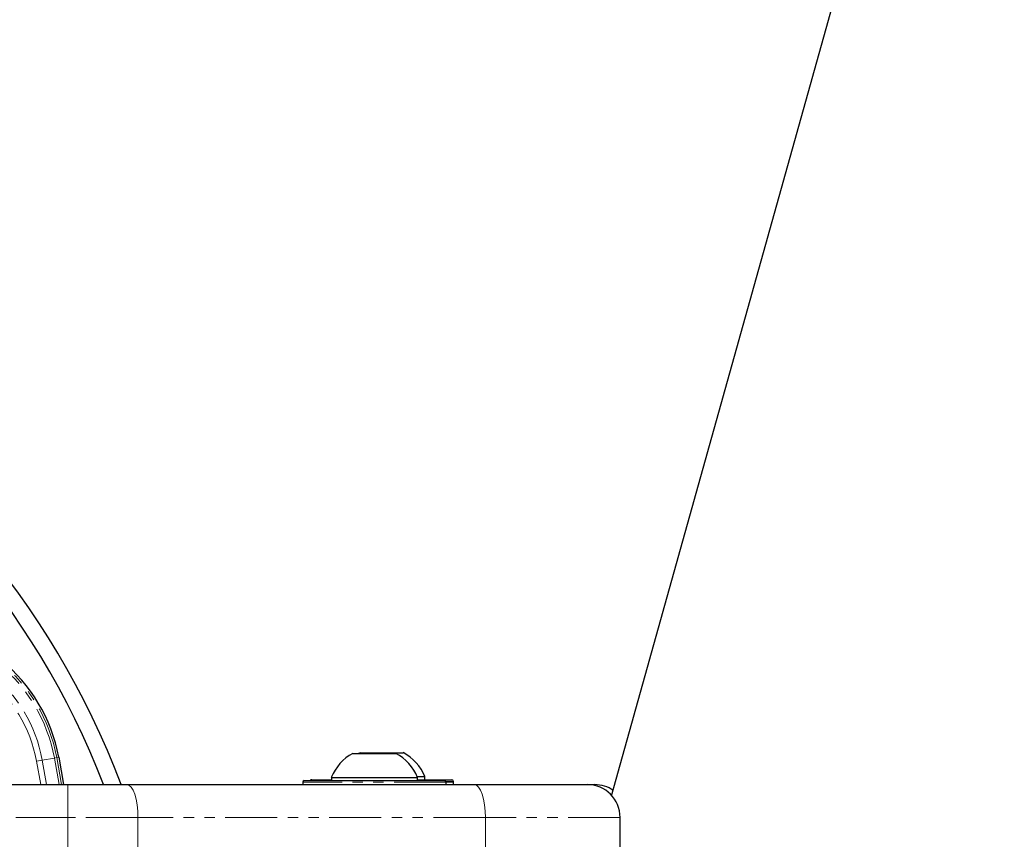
# Paper-space layout 'Inground Anchor' of a CAD drawing. Header units: millimetres. Extents: x 262 to 9484, y 125 to 8141.
# Tile 35 of 53: x 701 to 821, y 6169 to 6269. Entities that reach past the tile are written whole.
import ezdxf

# ---------------------------------------------------------------- set-up
doc = ezdxf.new("R2010")
doc.units = ezdxf.units.MM
doc.linetypes.add('PHANTOM', pattern=[12.7, 6.35, -1.27, 1.27, -1.27, 1.27, -1.27])

psp = doc.layouts.new('Inground Anchor')

# ---------------------------------------------------------------- linework, layer by layer
at = {"color": 7, "linetype": 'Continuous', "lineweight": 25}
for p, q in [((773.15, 6174.72), (1157.45, 7549.78)), ((705.66, 6179.43), (706.25, 6176.08)), ((741.57, 6179.88), (746.82, 6179.88)), ((742.47, 6179.98), (742.19, 6179.82)), ((742.47, 6179.98), (747.72, 6179.98)), ((738.94, 6176.96), (738.94, 6176.58)), ((738.94, 6176.96), (749.44, 6176.96)), ((749.4, 6177.06), (750.34, 6177.06)), ((749.44, 6176.58), (749.44, 6176.96)), ((750.34, 6176.68), (750.34, 6177.06)), ((696.56, 6176.08), (706.78, 6176.08)), ((706.78, 6176.08), (713.97, 6176.08)), ((713.97, 6176.08), (756.37, 6176.08)), ((735.44, 6176.38), (735.44, 6176.08)), ((735.44, 6176.38), (735.44, 6176.08)), ((735.64, 6176.58), (752.74, 6176.58)), ((736.54, 6176.68), (738.94, 6176.68)), ((749.44, 6176.68), (753.64, 6176.68)), ((752.94, 6176.08), (752.94, 6176.38)), ((752.94, 6176.08), (752.94, 6176.38)), ((753.84, 6176.08), (753.84, 6176.48)), ((753.84, 6176.08), (753.84, 6176.38)), ((756.37, 6176.08), (770.19, 6176.08)), ((770.19, 6176.08), (771.09, 6176.08)), ((774.19, 6167.08), (774.19, 6172.08))]:
    psp.add_line(p, q, dxfattribs=at)
at = {"color": 8, "linetype": 'PHANTOM', "lineweight": 18}
for p, q in [((705.13, 6179.33), (703.65, 6179.06)), ((705.13, 6179.33), (705.41, 6179.38)), ((705.7, 6176.08), (705.13, 6179.33)), ((705.41, 6179.38), (705.66, 6179.43)), ((705.41, 6179.38), (706, 6176.08)), ((702.96, 6178.93), (703.65, 6179.06)), ((703.46, 6176.08), (702.96, 6178.93)), ((703.65, 6179.06), (704.18, 6176.08)), ((706.78, 6176.08), (706.78, 6172.08)), ((752.94, 6176.38), (735.44, 6176.38)), ((753.84, 6176.48), (752.91, 6176.48)), ((753.84, 6176.38), (752.94, 6176.38)), ((706.78, 6172.08), (696.88, 6172.08)), ((715.33, 6172.08), (706.78, 6172.08)), ((706.78, 6166.86), (706.78, 6172.08)), ((715.33, 6167.08), (715.33, 6172.08)), ((757.74, 6172.08), (715.33, 6172.08)), ((757.74, 6167.08), (757.74, 6172.08)), ((774.19, 6172.08), (757.74, 6172.08))]:
    psp.add_line(p, q, dxfattribs=at)
at = {"color": 8, "linetype": 'PHANTOM', "lineweight": 18, "flags": 128}
for points in [[(713.97, 6176.08), (714.23, 6176), (714.49, 6175.77), (714.73, 6175.4), (714.93, 6174.91), (715.1, 6174.3), (715.23, 6173.61), (715.31, 6172.86), (715.33, 6172.08)], [(756.37, 6176.08), (756.64, 6176), (756.9, 6175.77), (757.13, 6175.4), (757.34, 6174.91), (757.51, 6174.3), (757.64, 6173.61), (757.72, 6172.86), (757.74, 6172.08)]]:
    psp.add_lwpolyline(points, dxfattribs=at)
at = {"color": 7, "linetype": 'Continuous', "lineweight": 25}
for centre, radius, start, end in [((619.7, 6140.83), 100, 20.6403, 339.3597), ((619.7, 6140.83), 98, 21.0814, 338.9186), ((685.99, 6175.79), 20, 10.4908, 90.7191), ((744.19, 6174.88), 5.65, 117.7009, 158.3898), ((744.19, 6174.88), 5.65, 21.6102, 62.2991), ((745.09, 6174.98), 5.65, 21.6102, 62.2991), ((735.64, 6176.38), 0.2, 90, 180), ((736.54, 6176.48), 0.2, 90, 150), ((752.74, 6176.38), 0.2, 0, 90), ((753.64, 6176.48), 0.2, 0, 90), ((770.19, 6172.08), 4, 0, 90), ((771.09, 6172.08), 4, 55.3968, 90)]:
    psp.add_arc(centre, radius, start, end, dxfattribs=at)
at = {"color": 8, "linetype": 'PHANTOM', "lineweight": 18}
for radius in [19.75, 19.46, 17.96, 17.25]:
    psp.add_arc((685.99, 6175.79), radius, 10.4908, 90.7191, dxfattribs=at)

doc.saveas('drawing.dxf')
